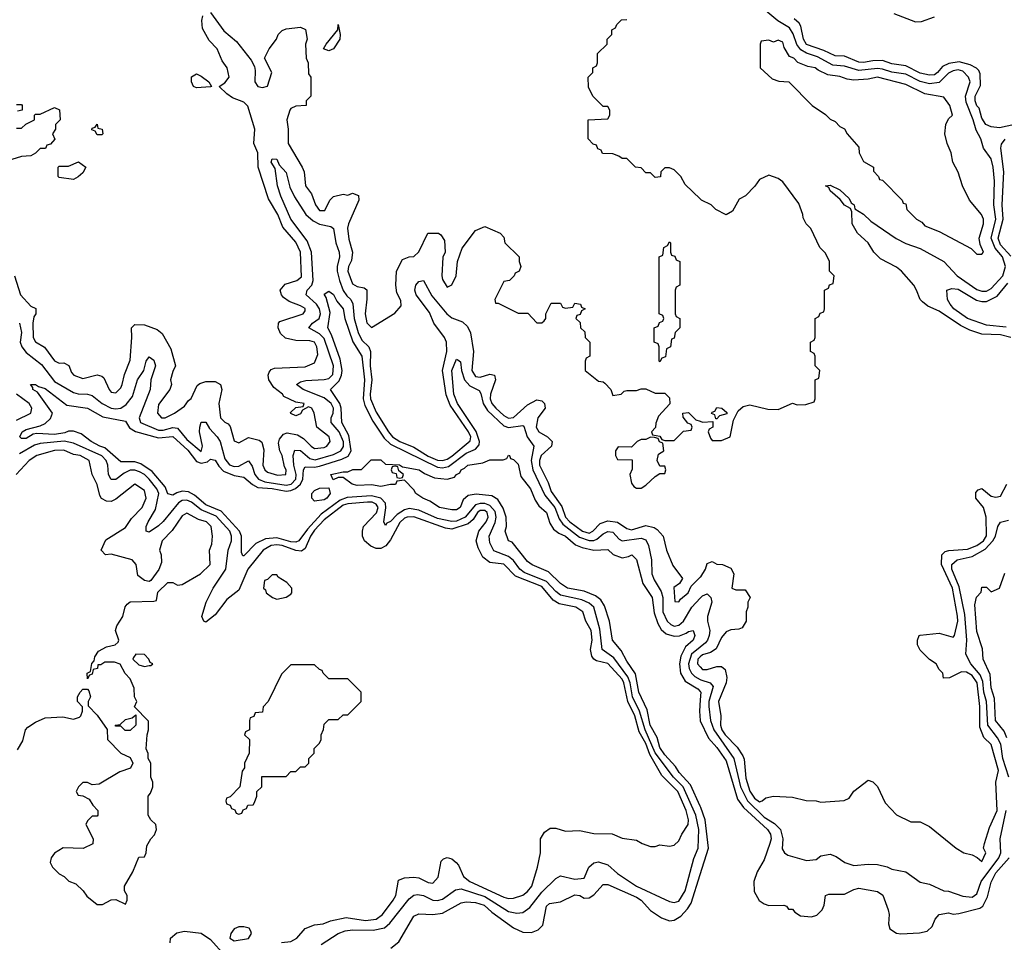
# Model space of a CAD drawing. Header units: inches. Extents: x 2671394 to 2765652, y 830470 to 955458.
# Tile 95 of 256: x 2727123 to 2731286, y 835012 to 838913. Entities that reach past the tile are written whole.
import ezdxf

# ---------------------------------------------------------------- set-up
doc = ezdxf.new("R2010")
doc.units = ezdxf.units.IN
doc.header["$MEASUREMENT"] = 0
doc.layers.add('C7823', color=7, linetype='Continuous')
doc.layers.add('C7833', color=7, linetype='Continuous')

msp = doc.modelspace()

# ---------------------------------------------------------------- linework, layer by layer
at = {"layer": 'C7823', "color": 2}
for points, elevation in [([(2727101, 837830), (2727126, 837750), (2727170, 837702), (2727191.6, 837691.6), (2727191.3, 837670), (2727182.8, 837657.2), (2727179.1, 837630), (2727180.5, 837570), (2727190, 837551), (2727228.2, 837528.2), (2727270, 837471), (2727290, 837461), (2727310, 837462), (2727331.1, 837451.1), (2727342, 837422), (2727352, 837410), (2727390, 837396), (2727450, 837411), (2727470, 837406), (2727478.5, 837398.5), (2727500.7, 837350), (2727510, 837338.8), (2727530, 837334.8), (2727550, 837356), (2727556.2, 837370), (2727566.6, 837413.4), (2727590, 837474), (2727597.2, 837570), (2727595.3, 837610), (2727610, 837624.7), (2727650, 837622.8), (2727703.8, 837603.8), (2727726, 837586), (2727762, 837522), (2727782, 837450), (2727770, 837426), (2727761, 837390), (2727764.7, 837370), (2727758, 837350), (2727710, 837286), (2727706, 837250), (2727722, 837230), (2727738, 837230), (2727778, 837250), (2727820.4, 837279.6), (2727836.4, 837303.6), (2727848.4, 837311.6), (2727873.6, 837366.4), (2727884.7, 837375.3), (2727910, 837382.8), (2727950, 837382.8), (2727972, 837370), (2727978, 837350), (2727965.5, 837290), (2727972, 837230), (2727990, 837212), (2728004.7, 837204.7), (2728012.7, 837192.7), (2728030, 837132), (2728050, 837124.7), (2728090, 837146), (2728134.8, 837134.8), (2728146.4, 837126.4), (2728154.8, 837094.8), (2728150.8, 837030), (2728159.1, 837010), (2728170, 837000.5), (2728212.7, 836987.3), (2728248.7, 836990), (2728249.2, 837010), (2728242.4, 837022.4), (2728233, 837070), (2728222.7, 837090), (2728217.2, 837122.8), (2728220.9, 837139.1), (2728239, 837161), (2728253.6, 837166.4), (2728297.5, 837157.5), (2728322.8, 837142.8), (2728354.8, 837110), (2728370, 837100.5), (2728410, 837104.9), (2728421.2, 837110), (2728436, 837130), (2728432, 837150), (2728379, 837190), (2728368, 837250), (2728358, 837270), (2728343.6, 837276.4), (2728318, 837262), (2728310, 837246), (2728290, 837238), (2728270, 837248), (2728268, 837252), (2728290, 837274), (2728322, 837278), (2728326, 837290), (2728290, 837295.3), (2728240.2, 837320.2), (2728234, 837330), (2728197.5, 837357.5), (2728176, 837390), (2728173.2, 837410), (2728177.2, 837422.8), (2728186, 837434), (2728200.1, 837439.9), (2728330, 837444.9), (2728370, 837462), (2728383.1, 837496.9), (2728379.5, 837530), (2728368.7, 837550), (2728350, 837554.7), (2728290, 837556.2), (2728247.2, 837567.2), (2728225.6, 837585.6), (2728215.1, 837610), (2728217.2, 837630), (2728223.3, 837636.7), (2728322, 837670), (2728330, 837682), (2728330, 837691.6), (2728310, 837703.7), (2728261.7, 837721.7), (2728238, 837738), (2728229.2, 837750), (2728223.7, 837770), (2728244.7, 837795.3), (2728294, 837810), (2728314.6, 837825.4), (2728309.5, 837930), (2728290, 837972), (2728235.3, 838035.3), (2728213.7, 838090), (2728175.1, 838155.1), (2728131.5, 838290), (2728129.5, 838350), (2728113.3, 838390), (2728117, 838450), (2728087.7, 838547.7), (2728070, 838564.5), (2728022.9, 838582.9), (2727998.9, 838598.9), (2727966, 838630), (2727990, 838646), (2728009.3, 838670.7), (2727999.5, 838710), (2727979.6, 838739.6), (2727958.4, 838790), (2727924.5, 838824.5), (2727895.5, 838875.5), (2727892.7, 838910), (2727897.2, 838930)], 14), ([(2727930, 838942.8), (2727985.4, 838865.4), (2728040.2, 838820.2), (2728102, 838742), (2728115.5, 838715.5), (2728118.4, 838698.4), (2728117.3, 838650), (2728130, 838631), (2728150, 838626), (2728170, 838632), (2728189, 838690), (2728158, 838750), (2728178, 838790), (2728209, 838830), (2728215.3, 838850), (2728232.9, 838867.1), (2728250, 838874.8), (2728310, 838881), (2728331, 838871), (2728338, 838830), (2728332, 838810), (2728334, 838750), (2728342, 838730), (2728343.6, 838683.6), (2728354, 838670), (2728354, 838590), (2728334, 838570), (2728334, 838550), (2728290, 838548), (2728270, 838538), (2728264.7, 838530), (2728252, 838490), (2728258, 838450), (2728258, 838390), (2728317.1, 838290), (2728325.5, 838270), (2728332, 838210), (2728356.3, 838176.3), (2728373.4, 838130), (2728390, 838106), (2728413.6, 838106.4), (2728434.5, 838150), (2728450, 838165.5), (2728490, 838174.8), (2728510, 838170.6), (2728530, 838179.1), (2728554.8, 838170), (2728557.3, 838150), (2728513, 838050), (2728508.9, 838031.1), (2728514.4, 837985.6), (2728530.7, 837930), (2728525.3, 837894.7), (2728513, 837870), (2728510.6, 837850), (2728530, 837796), (2728550, 837784.9), (2728579.8, 837779.8), (2728591, 837771), (2728591.1, 837731.1), (2728583, 837670), (2728590, 837632), (2728610, 837611.3), (2728708.4, 837671.6), (2728736.4, 837703.6), (2728734.6, 837725.4), (2728718, 837758), (2728712.7, 837790), (2728716, 837850), (2728740.9, 837899.1), (2728768.9, 837911.1), (2728790, 837911.3), (2728810, 837931.3), (2728848, 838010), (2728894, 838010), (2728903.6, 838003.6), (2728919.6, 837979.6), (2728922, 837930), (2728911.6, 837908.4), (2728907.3, 837830), (2728910, 837814), (2728930, 837782), (2728950, 837792), (2728968.7, 837830), (2728974, 837890), (2728993.2, 837946.8), (2729050, 838022), (2729090, 838038), (2729154, 838010), (2729170, 837994), (2729174, 837970), (2729234, 837910), (2729234, 837890), (2729242, 837870), (2729234, 837850), (2729218, 837842), (2729214, 837830), (2729194, 837810), (2729170, 837806), (2729132, 837730), (2729134, 837714), (2729146, 837714), (2729230, 837672), (2729271.6, 837671.6), (2729310, 837632), (2729330, 837632), (2729340.4, 837639.6), (2729348, 837650), (2729348, 837670), (2729370, 837714), (2729410, 837714), (2729418, 837698), (2729430, 837694), (2729462, 837698), (2729470, 837714), (2729494, 837710), (2729498, 837698), (2729514, 837690), (2729498, 837682), (2729492.7, 837667.3), (2729478, 837662), (2729474, 837650), (2729492.7, 837632.7), (2729494, 837610), (2729512.7, 837592.7), (2729514, 837570), (2729534, 837550), (2729534, 837490), (2729518, 837482), (2729514, 837470), (2729514, 837430), (2729570, 837384.7), (2729590, 837382), (2729596.9, 837376.9), (2729622, 837350), (2729630, 837324.7), (2729666, 837330), (2729678, 837342), (2729690, 837344.7), (2729730, 837344.7), (2729750, 837352), (2729770, 837352), (2729810, 837334), (2729850, 837334), (2729870, 837314), (2729871.6, 837288.4), (2729823.6, 837236.4), (2729812.7, 837207.3), (2729811.6, 837188.4), (2729794, 837170), (2729798, 837158), (2729830, 837152), (2729838, 837138), (2729850, 837134), (2729890, 837134), (2729930, 837174), (2729962, 837178), (2729966, 837190), (2729962, 837202), (2729947.3, 837207.3), (2729927.3, 837232.7), (2729926, 837250), (2729950, 837252), (2729982, 837222), (2730000, 837215.6)], 14), ([(2730000, 838155.7), (2729936.4, 838216.4), (2729918, 838250), (2729890, 838278), (2729870, 838286), (2729850, 838286), (2729834, 838270), (2729832, 838248), (2729810, 838246), (2729790, 838266), (2729770, 838266), (2729750, 838286), (2729726, 838290), (2729690, 838326), (2729670, 838326), (2729656.4, 838336.4), (2729630, 838346), (2729587.3, 838347.3), (2729582, 838362), (2729567.3, 838367.3), (2729562, 838382), (2729547.3, 838387.3), (2729526, 838410), (2729526, 838490), (2729610, 838494), (2729618, 838510), (2729618, 838530), (2729610, 838546), (2729590, 838546), (2729546, 838590), (2729528.4, 838628.4), (2729526, 838670), (2729546, 838690), (2729546, 838710), (2729562, 838718), (2729566, 838730), (2729566, 838770), (2729606, 838810), (2729606, 838830), (2729626, 838850), (2729626, 838870), (2729642, 838878), (2729647.3, 838892.7), (2729667.3, 838912.7), (2729690, 838914)], 14), ([(2727110, 838454), (2727130, 838454), (2727148.4, 838471.6), (2727186, 838490), (2727186, 838510), (2727190, 838514), (2727210, 838514), (2727270, 838542), (2727291.6, 838531.6), (2727294, 838490), (2727274, 838470), (2727274, 838450), (2727262, 838430), (2727272, 838408), (2727252.7, 838387.3), (2727238, 838382), (2727231.6, 838368.4), (2727210, 838368), (2727190, 838348), (2727170, 838338), (2727130, 838334), (2727090, 838322)], 14), ([(2727110, 838554), (2727130, 838554), (2727134, 838550), (2727134, 838530), (2727114, 838526)], 14), ([(2727121.8, 837630), (2727130.2, 837590), (2727125.5, 837550), (2727131.5, 837530), (2727150, 837506), (2727215.7, 837455.7), (2727270, 837382.8), (2727350, 837336.9), (2727370, 837331.3), (2727410, 837330.3), (2727430, 837323.7), (2727472.2, 837290), (2727510, 837270.2), (2727530, 837267.2), (2727550, 837270.3), (2727573.5, 837286.5), (2727600, 837320), (2727621.7, 837390), (2727648.3, 837430), (2727658.4, 837470), (2727670, 837487.3), (2727690, 837473.4), (2727696.5, 837450), (2727678, 837390), (2727674, 837350), (2727627.9, 837230), (2727634.4, 837210), (2727710, 837177.4), (2727730, 837178.2), (2727770, 837189.3), (2727790, 837185.5), (2727830, 837138.5), (2727890, 837087), (2727896, 837110), (2727883.5, 837170), (2727884, 837190), (2727890, 837210.8), (2727910, 837210.8), (2727924.9, 837185), (2727957.7, 837150), (2727970.1, 837130.1), (2727990, 837057.1), (2728010, 837031.5), (2728030, 837024.5), (2728050, 837026), (2728090, 837048.2), (2728105.8, 837025.8), (2728116.9, 836990), (2728132.2, 836970), (2728159.6, 836959.6), (2728250, 836945.3), (2728270.4, 836949.6), (2728289.8, 836970), (2728291.9, 836990), (2728282.2, 837030), (2728279.3, 837070), (2728286.9, 837093.1), (2728310, 837091.4), (2728350, 837057.5), (2728372.3, 837052.3), (2728450, 837074.5), (2728480.5, 837090), (2728491.3, 837108.7), (2728491.4, 837128.6), (2728474.2, 837170), (2728439.8, 837210), (2728439.2, 837230), (2728447.7, 837250), (2728449.8, 837270), (2728439.8, 837290), (2728410, 837314.4), (2728320.9, 837350), (2728292.7, 837370), (2728310, 837381.6), (2728332.4, 837387.6), (2728410, 837391.3), (2728430, 837396.5), (2728446.7, 837413.3), (2728449.8, 837450), (2728410, 837565.4), (2728390, 837584.8), (2728346, 837610), (2728360.9, 837630), (2728389.7, 837650), (2728394.8, 837670), (2728390.7, 837690), (2728377.2, 837710), (2728333.6, 837750), (2728338.4, 837770), (2728358.5, 837790), (2728364.1, 837810), (2728357.2, 837930), (2728338.4, 837978.4), (2728269.1, 838069.1), (2728227.1, 838167.1), (2728213.3, 838210), (2728203.3, 838283.3), (2728186.6, 838310), (2728190, 838324.7), (2728210, 838322.8), (2728219.8, 838299.8), (2728250, 838266.8), (2728264.4, 838204.4), (2728284.3, 838164.3), (2728333.1, 838090), (2728363.1, 838063.1), (2728390, 838048.8), (2728438, 838038), (2728450.2, 838030.2), (2728459.6, 837970), (2728473.8, 837930), (2728475.5, 837910), (2728465.6, 837870), (2728465.6, 837850), (2728474.7, 837810), (2728490, 837768.5), (2728505.7, 837745.7), (2728523.1, 837730), (2728531.9, 837711.9), (2728537.4, 837650), (2728553.7, 837590), (2728570, 837558), (2728599.6, 837530), (2728606, 837510), (2728605.4, 837450), (2728611.1, 837390), (2728604.2, 837330), (2728606.3, 837310), (2728630, 837254), (2728682, 837170), (2728699, 837150), (2728730, 837129.3), (2728790, 837105.2), (2728850, 837067.3), (2728890, 837051.1), (2728910, 837049.4), (2728930, 837055), (2728950, 837067.6), (2729027.4, 837132.6), (2729029.8, 837150), (2729020.3, 837170), (2728942.8, 837282.8), (2728926.6, 837326.6), (2728910.7, 837430), (2728928.7, 837510), (2728927.6, 837550), (2728918.5, 837570), (2728873.5, 837630), (2728855, 837675), (2728799.7, 837750), (2728793.6, 837770), (2728798, 837790), (2728810, 837806.8), (2728830, 837810.8), (2728864.9, 837745), (2728929.3, 837669.3), (2728950, 837652.2), (2728995.2, 837635.2), (2729015.6, 837615.6), (2729028.7, 837588.7), (2729042, 837510), (2729035.2, 837430), (2729050, 837404.6), (2729070, 837401.5), (2729110, 837414.4), (2729130.6, 837410), (2729134.4, 837390), (2729113.4, 837330), (2729112.3, 837310), (2729119.7, 837290), (2729135.6, 837270), (2729170, 837239), (2729190, 837228.1), (2729210, 837231.7), (2729270, 837284.2), (2729310, 837305.7), (2729330, 837301.3), (2729342.4, 837290), (2729344.2, 837270), (2729314, 837230), (2729305.8, 837190), (2729318, 837170), (2729354, 837150), (2729374.8, 837130), (2729370.8, 837110), (2729327.9, 837070), (2729320.2, 837050), (2729320.7, 837030), (2729356.9, 836956.9), (2729370, 836918.4), (2729415.1, 836855.1), (2729430.3, 836810), (2729449.1, 836790), (2729501.7, 836750), (2729530, 836742.6), (2729545.6, 836750), (2729577, 836783), (2729610, 836793.7), (2729650, 836788.9), (2729690, 836761.3), (2729710, 836756.5), (2729770, 836774.4), (2729805.5, 836765.5), (2729817.6, 836757.6), (2729842.8, 836730), (2729858, 836670), (2729884.9, 836604.9), (2729924.7, 836550), (2729912, 836530), (2729888.2, 836511.8), (2729892.7, 836452.7), (2729910, 836451.3), (2729917, 836463), (2729949.2, 836490), (2729962, 836518), (2730000, 836556)], 10), ([(2728397.5, 835002.5), (2728469.4, 835050), (2728499.6, 835060.4), (2728530, 835065), (2728616.8, 835063.2), (2728665.8, 835074.2), (2728687.3, 835092.7), (2728770, 835195.5), (2728790, 835212.4), (2728804.9, 835215.1), (2728830, 835210.3), (2728870, 835190.3), (2728890, 835189), (2728910, 835195.3), (2728965.3, 835234.7), (2728990, 835238), (2729090, 835205.5), (2729190, 835142.4), (2729224.2, 835135.8), (2729250, 835138), (2729280.1, 835159.9), (2729330, 835224.9), (2729390, 835282), (2729410, 835294), (2729470, 835278.9), (2729510, 835283), (2729529.8, 835330.2), (2729550, 835348.7), (2729570, 835352.9), (2729610, 835339.5), (2729650, 835303.1), (2729730, 835249.2), (2729870, 835185.5), (2729890, 835180.5), (2729910, 835186), (2729936, 835230), (2729972.9, 835367.1), (2729991.9, 835410), (2729994.1, 835490), (2729981.3, 835550), (2729927.4, 835670), (2729887.1, 835710), (2729810, 835813.7), (2729766.7, 835910), (2729742.8, 835990), (2729713.9, 836050), (2729703.8, 836110), (2729694.6, 836134.6), (2729634.8, 836214.8), (2729586.2, 836250), (2729576.3, 836336.3), (2729549.8, 836430), (2729530, 836446.8), (2729500.2, 836460.2), (2729410, 836480.3), (2729390, 836495.3), (2729350, 836538.2), (2729255.8, 836575.8), (2729237.6, 836590), (2729210, 836626.2), (2729190, 836643.1), (2729127.2, 836667.2), (2729110, 836701.2), (2729107.6, 836730), (2729132.9, 836787.1), (2729138, 836810), (2729133.4, 836833.4), (2729110, 836859.5), (2729090, 836867.3), (2729070, 836867.9), (2729050, 836862), (2729006.9, 836810), (2728970, 836792.2), (2728950, 836791.4), (2728890, 836804.5), (2728810, 836839.3), (2728770, 836846), (2728750, 836841.5), (2728719, 836821.1), (2728690, 836791.8), (2728675.6, 836784.4), (2728670, 836774), (2728662.9, 836790), (2728670.9, 836849.1), (2728669.1, 836869.1), (2728650, 836889.8), (2728610, 836899.6), (2728507.4, 836892.6), (2728478, 836882), (2728398, 836822), (2728340.3, 836759.7), (2728303.8, 836710), (2728290, 836704.6), (2728270, 836706.2), (2728210, 836722.2), (2728162.2, 836717.8), (2728121.2, 836698.8), (2728070, 836646), (2728066.3, 836646.3), (2728060.9, 836660.9), (2728061, 836730), (2728052.4, 836750), (2727974.6, 836834.6), (2727910, 836862.3), (2727862.5, 836902.5), (2727836.2, 836916.2), (2727810, 836919.3), (2727787.1, 836912.9), (2727770, 836902.4), (2727750, 836909), (2727737.5, 836937.5), (2727683.2, 837003.2), (2727635.3, 837035.3), (2727610, 837043.8), (2727550, 837044.2), (2727483.5, 837103.5), (2727461.2, 837110), (2727424.5, 837130), (2727382.7, 837162.7), (2727350, 837174), (2727330, 837174), (2727313.3, 837166.7), (2727270, 837159.1), (2727196.1, 837163.9), (2727179.8, 837160.2), (2727150, 837142.9), (2727130, 837142), (2727124, 837150), (2727134, 837170), (2727150, 837180.7), (2727210, 837196.3), (2727230, 837206), (2727253.2, 837226.8), (2727262, 837250), (2727198, 837338), (2727178, 837350), (2727178, 837358), (2727169.3, 837370.7), (2727190, 837371.3), (2727202, 837362), (2727230, 837353.4), (2727322.8, 837282.8), (2727410, 837270.4), (2727474.4, 837234.4), (2727570, 837215.5), (2727587.9, 837187.9), (2727612, 837172), (2727710, 837144.7), (2727770, 837150.2), (2727833.7, 837093.7), (2727870, 837044.9), (2727890, 837037.6), (2727916.5, 837043.5), (2727930, 837054.4), (2727950, 837050.7), (2727965.3, 837025.3), (2727984.9, 837004.9), (2728030, 836985.5), (2728070, 836978.7), (2728107.3, 836947.3), (2728130, 836935.2), (2728190, 836930.7), (2728250, 836920.1), (2728270, 836922.3), (2728289.4, 836930.6), (2728309.8, 836950), (2728319.4, 836970), (2728322.3, 837010), (2728330, 837022.4), (2728370, 837021), (2728390, 837025), (2728484.3, 837055.7), (2728511.8, 837068.2), (2728525, 837090), (2728515, 837155), (2728485.3, 837210), (2728482, 837270), (2728475.8, 837290), (2728437, 837350), (2728474.3, 837385.7), (2728484.1, 837410), (2728486.2, 837430), (2728478.1, 837478.2), (2728440.6, 837580.6), (2728425.1, 837610), (2728435.3, 837675.3), (2728418.9, 837738.9), (2728410, 837752), (2728430, 837764.7), (2728450, 837750.7), (2728463.1, 837723.1), (2728490, 837690.7), (2728497.4, 837650), (2728531.7, 837551.7), (2728568.9, 837490), (2728580.2, 837390), (2728575, 837310), (2728582.6, 837282.6), (2728615.7, 837215.7), (2728664.1, 837144.1), (2728690, 837118.8), (2728890, 837021.3), (2728910, 837019), (2728935.7, 837024.3), (2729010, 837079.7), (2729050, 837097.3), (2729065, 837115), (2729067.1, 837130), (2729052.4, 837172.4), (2728974, 837290), (2728958.8, 837330), (2728949.8, 837430), (2728970, 837478), (2728975.3, 837475.3), (2728986.4, 837466.4), (2728991.5, 837430), (2729004.2, 837390), (2729025.6, 837365.6), (2729064.9, 837344.9), (2729072.2, 837332.2), (2729081.8, 837290), (2729100.4, 837260.4), (2729170, 837196.2), (2729190, 837189.2), (2729250, 837198), (2729254, 837194), (2729268.9, 837150), (2729296.5, 837110), (2729285, 837050), (2729292.7, 837010), (2729343.2, 836903.2), (2729386, 836850), (2729403.3, 836803.3), (2729419.7, 836779.7), (2729490, 836725.5), (2729530, 836711.5), (2729550, 836711.1), (2729563.4, 836716.6), (2729590, 836739), (2729610, 836749), (2729630, 836745.7), (2729657.3, 836717.3), (2729670, 836710.3), (2729750, 836720.8), (2729770, 836714), (2729780.9, 836690), (2729793.8, 836630), (2729796.2, 836570), (2729804.8, 836544.8), (2729835.3, 836495.3), (2729842.2, 836470), (2729842, 836410), (2729859.7, 836370), (2729875.8, 836355.8), (2729890, 836349.3), (2729910, 836353.4), (2729929.8, 836370), (2729964.4, 836430), (2730000, 836467.2)], 6), ([(2727110, 837219.6), (2727169.5, 837250), (2727173.7, 837270), (2727163.5, 837290), (2727109.9, 837329.9)], 10), ([(2728230, 835011), (2728270, 835015.5), (2728295.1, 835030), (2728330, 835071), (2728370, 835086), (2728406, 835090), (2728436.5, 835103.5), (2728503.2, 835116.8), (2728585.1, 835105.1), (2728630, 835110.4), (2728656.9, 835130), (2728702.4, 835190), (2728712.6, 835210), (2728724.9, 835275.1), (2728750, 835285.5), (2728790, 835288.4), (2728810, 835284.4), (2728850, 835264.9), (2728870, 835263), (2728892.3, 835287.7), (2728904.9, 835355.1), (2728914.7, 835365.3), (2728929.7, 835370.3), (2728950, 835365.3), (2728968.4, 835350), (2728978, 835338), (2728999.3, 835290), (2729025.5, 835270), (2729170, 835203.1), (2729190, 835198), (2729210, 835199.1), (2729250, 835211.3), (2729270, 835226.8), (2729288.7, 835250), (2729312.7, 835330), (2729325.2, 835390), (2729325.2, 835450), (2729341.6, 835478.4), (2729365.4, 835494.6), (2729390, 835494.8), (2729430, 835482.8), (2729490, 835484.7), (2729550, 835472), (2729628.4, 835471.6), (2729670, 835452), (2729730, 835444.7), (2729754, 835430), (2729790, 835418), (2729810, 835418), (2729830, 835424.7), (2729870, 835418.8), (2729890, 835422.8), (2729910, 835441), (2729922.7, 835470), (2729949.4, 835510), (2729950.8, 835530), (2729940.4, 835570), (2729905.4, 835650), (2729837.6, 835717.6), (2729786.4, 835806.3), (2729770, 835852.8), (2729742.3, 835902.3), (2729724, 835970), (2729693.6, 836030), (2729676.8, 836110), (2729670, 836124.7), (2729610, 836190.9), (2729562, 836202), (2729549.7, 836209.7), (2729542.3, 836222.2), (2729536.9, 836250), (2729543.1, 836290), (2729539.1, 836330), (2729516.2, 836370), (2729503.7, 836410), (2729474, 836430), (2729404, 836444), (2729379, 836459), (2729330, 836516.8), (2729219.7, 836559.7), (2729170, 836610.9), (2729110, 836617.7), (2729080.5, 836640.5), (2729060.8, 836680.8), (2729053.3, 836710), (2729064.2, 836750), (2729094.8, 836790), (2729104, 836810), (2729099.8, 836830), (2729090, 836837.4), (2729070, 836837.4), (2729058.9, 836830), (2729039.8, 836800.2), (2729018.5, 836781.5), (2728950, 836758.7), (2728923.1, 836763.1), (2728790, 836810.7), (2728760.7, 836810), (2728750, 836806), (2728730, 836786.6), (2728690, 836714), (2728671.2, 836688.8), (2728650, 836678), (2728630, 836678), (2728607, 836687), (2728580.9, 836710), (2728572, 836730), (2728571.8, 836750), (2728576.2, 836770), (2728631.8, 836828.2), (2728638, 836850), (2728630, 836864.7), (2728613.1, 836873.1), (2728593.7, 836873.7), (2728510, 836866.8), (2728490, 836860.6), (2728410, 836798.5), (2728370, 836755.5), (2728351.9, 836730), (2728330, 836677.6), (2728314.2, 836665.8), (2728290, 836668.5), (2728232, 836690), (2728210, 836693.3), (2728185.5, 836690), (2728152, 836670), (2728087.9, 836590), (2728050, 836500.9), (2727998.5, 836461.4), (2727950, 836397), (2727910, 836366), (2727902, 836370), (2727893.2, 836390), (2727912, 836450), (2727940.5, 836510), (2727995.1, 836590), (2728004.2, 836670), (2728018.2, 836710), (2728018.8, 836730), (2728010.8, 836750), (2727954.1, 836814.1), (2727890, 836841.5), (2727850, 836872.7), (2727830, 836881.2), (2727810, 836880.3), (2727793.7, 836870), (2727730, 836791.5), (2727710, 836773.3), (2727670, 836746), (2727658, 836750), (2727658.4, 836770), (2727666.6, 836790), (2727697.1, 836842.9), (2727710.6, 836910), (2727702.5, 836930), (2727670, 836970.8), (2727650, 836989.8), (2727630, 837001.1), (2727610, 837008.9), (2727590, 837007.8), (2727564.4, 836995.6), (2727530, 836969.7), (2727510, 836969.6), (2727498, 836990), (2727496, 837030), (2727488.6, 837050), (2727470, 837068.6), (2727350, 837122.2), (2727310.6, 837130.6), (2727210, 837120.7), (2727185.9, 837114.1), (2727121.9, 837078.1)], 10), ([(2727114, 835826), (2727136.4, 835863.6), (2727148, 835910), (2727158, 835922), (2727190, 835942.8), (2727230, 835961), (2727305.4, 835965.4), (2727350, 835956), (2727375.5, 835964.5), (2727382, 835970), (2727388.7, 835990), (2727388.4, 836008.4), (2727368, 836030), (2727368, 836050), (2727378, 836070), (2727390, 836082), (2727410, 836082), (2727416, 836076), (2727422, 836050), (2727412, 836030), (2727412.7, 836012.7), (2727450, 835972), (2727492.7, 835912.7), (2727494, 835870), (2727550, 835812), (2727590, 835794), (2727602, 835770), (2727592, 835748), (2727546.8, 835733.2), (2727459.6, 835680.4), (2727430, 835678), (2727410, 835688), (2727390, 835688), (2727372, 835670), (2727362, 835650), (2727370, 835634), (2727390, 835632), (2727416.9, 835616.9), (2727431.6, 835591.6), (2727454, 835570), (2727454, 835550), (2727450, 835546), (2727430, 835546), (2727410, 835526), (2727402, 835510), (2727434, 835450), (2727431.6, 835428.4), (2727391, 835409), (2727307.5, 835412.5), (2727270, 835388.7), (2727256, 835370), (2727251.3, 835350), (2727262, 835330), (2727290, 835302), (2727310.9, 835290.9), (2727331.1, 835271.1), (2727359.8, 835259.8), (2727390.7, 835230.7), (2727407.1, 835207.1), (2727450, 835172), (2727472.7, 835172.7), (2727510, 835191.3), (2727530, 835194), (2727570, 835174), (2727578, 835190), (2727578, 835210), (2727566, 835230), (2727566, 835250), (2727602, 835310), (2727627.3, 835372.7), (2727650, 835374), (2727658, 835390), (2727660.4, 835419.6), (2727678, 835450), (2727693.6, 835466.4), (2727702, 835490), (2727698, 835510), (2727678, 835530), (2727666, 835550), (2727666, 835630), (2727676.4, 835643.6), (2727686, 835670), (2727686, 835690), (2727678, 835710), (2727678, 835770), (2727666, 835790), (2727666, 835810), (2727658, 835830), (2727662, 835890), (2727668, 835910), (2727667.3, 835947.3), (2727608.4, 836008.4), (2727618, 836030), (2727608, 836050), (2727607.3, 836087.3), (2727590, 836126), (2727568.4, 836148.4), (2727548.4, 836188.4), (2727523.6, 836196.4), (2727483.6, 836196.4), (2727466, 836186), (2727454, 836186), (2727452, 836170), (2727434, 836166), (2727430, 836146), (2727418, 836142), (2727410, 836126), (2727408, 836150), (2727422, 836158), (2727428.4, 836191.6), (2727438, 836202), (2727440.4, 836219.6), (2727456.4, 836243.6), (2727490, 836262), (2727526, 836270), (2727539, 836281), (2727542, 836290), (2727528, 836330), (2727534, 836350), (2727559.3, 836390), (2727569.2, 836430.8), (2727578, 836442), (2727590, 836451.3), (2727690, 836454), (2727702, 836458), (2727707.3, 836492.7), (2727750, 836534), (2727770, 836534), (2727790, 836522), (2727810, 836524.7), (2727888, 836570), (2727928, 836610), (2727926, 836670), (2727935.3, 836695.3), (2727938, 836730), (2727931.8, 836770), (2727913.2, 836790), (2727879.6, 836799.6), (2727830, 836826.6), (2727810, 836815.1), (2727767.2, 836752.8), (2727726, 836710), (2727714, 836670), (2727720.7, 836650), (2727722, 836618), (2727711, 836589), (2727678, 836542), (2727670, 836538), (2727650, 836542), (2727623.1, 836563.1), (2727615.1, 836610), (2727599, 836630), (2727510, 836653.2), (2727486, 836650), (2727468, 836670), (2727486.6, 836713.4), (2727570, 836766), (2727595.5, 836804.5), (2727641.2, 836850), (2727658, 836890), (2727650, 836922), (2727610, 836948.7), (2727530, 836885.2), (2727510, 836876), (2727490, 836877.2), (2727469.4, 836889.4), (2727461.2, 836901.2), (2727450, 836948), (2727429, 836990), (2727417.2, 837050), (2727379, 837070), (2727350, 837075.4), (2727310, 837093.7), (2727270, 837092.1), (2727196, 837070), (2727163, 837050), (2727108, 836990)], 14), ([(2730000, 835587.4), (2729958.3, 835678.3), (2729911.6, 835730), (2729896.1, 835756.1), (2729850, 835805.1), (2729830, 835836), (2729818.4, 835878.4), (2729789, 835930), (2729775.6, 835995.6), (2729740.4, 836070), (2729726.9, 836146.9), (2729690, 836200.9), (2729665.9, 836245.9), (2729629.7, 836289.7), (2729616, 836370), (2729595.1, 836435.1), (2729580.5, 836460.5), (2729557.5, 836477.5), (2729510, 836497.6), (2729439, 836510), (2729410, 836529.6), (2729359.1, 836579.1), (2729290, 836607.6), (2729270, 836622.7), (2729204.7, 836704.7), (2729189.2, 836710), (2729175.3, 836750), (2729181.2, 836770), (2729179.5, 836810), (2729167.6, 836847.6), (2729144.7, 836884.7), (2729119.6, 836899.6), (2729052.4, 836907.6), (2729018.8, 836901.2), (2728997.3, 836882.7), (2728984.7, 836850), (2728970, 836841.2), (2728950, 836841.2), (2728898, 836850), (2728857.5, 836877.5), (2728828, 836890), (2728798, 836910), (2728790, 836926), (2728750, 836966), (2728718, 836962), (2728712, 836948), (2728690, 836948), (2728650, 836939), (2728610, 836946), (2728550, 836944), (2728528, 836950), (2728490, 836978), (2728470, 836978), (2728448, 836968), (2728438, 836990), (2728490, 837002), (2728510, 837002), (2728531, 837011), (2728568, 837012), (2728608.4, 837051.6), (2728650, 837052), (2728670, 837034), (2728728.7, 837031.3), (2728742, 837022), (2728811.3, 837010), (2728834.6, 836994.6), (2728876.7, 836976.7), (2728930, 836970.4), (2728961.2, 836978.8), (2728969.2, 836990), (2728983.2, 836996.8), (2728990, 837010.6), (2729003.7, 837016.3), (2729018, 837030), (2729080.4, 837039.6), (2729110, 837052), (2729167.3, 837052.7), (2729182, 837058), (2729190, 837072), (2729194, 837070), (2729198, 837058), (2729210, 837054), (2729230, 837034), (2729242, 836982), (2729282.8, 836930), (2729302, 836882), (2729317.5, 836857.5), (2729350.4, 836830), (2729364.9, 836784.9), (2729379.1, 836759.1), (2729401.7, 836741.7), (2729430.4, 836730), (2729473.4, 836693.4), (2729500.9, 836680.9), (2729550, 836670.3), (2729610, 836673.4), (2729632.1, 836652.1), (2729670, 836637.3), (2729697.2, 836642.8), (2729710.7, 836650.7), (2729730, 836631.3), (2729758, 836530), (2729797.1, 836470), (2729805.1, 836405.1), (2729820.5, 836360.5), (2729834.9, 836334.9), (2729856.7, 836316.7), (2729890, 836306), (2729911.9, 836308.1), (2729941.2, 836318.8), (2729950, 836326.8), (2729970.6, 836330), (2729977.3, 836310), (2729970.5, 836290), (2729938.3, 836261.7), (2729918, 836222), (2729912.4, 836190), (2729917.4, 836150), (2729937.1, 836117.1), (2729990, 836083.8), (2730000, 836072.7)], 2), ([(2730000, 836260.3), (2729963.5, 836230), (2729950.2, 836190.2), (2729953, 836170), (2729962.8, 836150), (2729976.6, 836136.6), (2730000, 836123.5)], 6), ([(2730000, 836218.7), (2729990.4, 836210), (2729989.1, 836190), (2730000, 836177.3)], 10), ([(2730000, 836037.7), (2729996.5, 835990), (2729999.5, 835950), (2730000, 835948.9)], 2), ([(2728691.8, 834988.2), (2728725.6, 835014.4), (2728790, 835122.8), (2728810, 835132.7), (2728870, 835130.4), (2728910, 835134.9), (2728990, 835179.3), (2729010, 835183), (2729050, 835180.4), (2729087.3, 835170), (2729119.2, 835139.2), (2729210, 835074), (2729250, 835055.3), (2729286.3, 835053.7), (2729314.9, 835065.1), (2729334.5, 835085.5), (2729350, 835164.7), (2729363.3, 835176.7), (2729410, 835183), (2729470, 835212.7), (2729491.3, 835210), (2729510, 835198.8), (2729530, 835200.7), (2729550, 835213.4), (2729590, 835257.3), (2729610, 835257.1), (2729730, 835203.1), (2729750.4, 835190), (2729790, 835147.3), (2729836.5, 835116.5), (2729870, 835103), (2729890, 835106), (2729917.6, 835122.4), (2729946.3, 835153.7), (2729961.8, 835178.2), (2730000, 835298.5)], 2), ([(2727759.3, 835010), (2727761.2, 835030), (2727787.6, 835052.4), (2727819.1, 835059.1), (2727890, 835050.8), (2727930, 835024.4), (2727990, 834956.5)], 10)]:
    msp.add_lwpolyline(points, dxfattribs=dict(at, elevation=elevation))
for points, elevation in [([(2728430, 838782), (2728408, 838790), (2728418, 838810), (2728468, 838870), (2728470, 838892), (2728478, 838850), (2728476, 838830), (2728450, 838789.2)], 14), ([(2727870, 838625.2), (2727858, 838630), (2727849.2, 838650), (2727850, 838672), (2727870, 838684.7), (2727890, 838674.8), (2727922, 838650), (2727934, 838630), (2727930, 838629)], 14), ([(2727450, 838426), (2727442, 838442), (2727428, 838448), (2727430, 838454), (2727442, 838458), (2727450, 838472), (2727454, 838454), (2727471.3, 838450), (2727474, 838430), (2727470, 838426)], 14), ([(2727350, 838238), (2727290, 838246), (2727286, 838250), (2727286, 838290), (2727290, 838294), (2727330, 838294), (2727371.6, 838311.6), (2727402, 838290), (2727390, 838266), (2727370, 838248)], 14), ([(2729830, 837466), (2729826, 837470), (2729826, 837530), (2729822, 837542), (2729806, 837550), (2729806, 837610), (2729822, 837618), (2729827.3, 837632.7), (2729842, 837638), (2729846, 837650), (2729842, 837662), (2729826, 837670), (2729826, 837910), (2729842, 837918), (2729846, 837950), (2729862, 837958), (2729870, 837974), (2729874, 837970), (2729874, 837930), (2729878, 837918), (2729892.7, 837912.7), (2729898, 837898), (2729914, 837890), (2729914, 837790), (2729898, 837782), (2729894, 837770), (2729894, 837670), (2729898, 837658), (2729914, 837650), (2729914, 837610), (2729894, 837590), (2729890, 837566), (2729878, 837562), (2729874, 837530), (2729858, 837522), (2729852.7, 837487.3), (2729838, 837482)], 14), ([(2729790, 837148), (2729770, 837138), (2729750, 837138), (2729734, 837130), (2729710, 837106), (2729652.7, 837107.3), (2729642, 837090), (2729642, 837070), (2729650, 837054), (2729712.7, 837052.7), (2729712.7, 837012.7), (2729702, 836990), (2729710, 836954), (2729719.6, 836939.6), (2729730, 836932), (2729750, 836932), (2729770, 836944.7), (2729810, 836982), (2729830, 836994), (2729850, 836994), (2729855.3, 837010), (2729850, 837026), (2729830, 837026), (2729818, 837050), (2729824, 837076), (2729846, 837090), (2729842, 837122), (2729828, 837128), (2729822, 837142), (2729807.3, 837147.3)], 14), ([(2728710, 837026), (2728698, 837022), (2728694, 837010), (2728698, 836998), (2728714, 836994), (2728718, 836978), (2728730, 836974), (2728742, 836978), (2728746, 836990), (2728726, 837006), (2728722, 837022)], 2), ([(2728370, 836878), (2728358, 836890), (2728358, 836910), (2728370, 836922), (2728390, 836932), (2728430, 836934), (2728436, 836910), (2728421, 836890), (2728410, 836883.7)], 2), ([(2728210, 836566), (2728190, 836566), (2728170, 836546), (2728158, 836542), (2728154, 836510), (2728162, 836502), (2728164.7, 836490), (2728192, 836470), (2728210, 836462.8), (2728230, 836466.8), (2728250, 836471), (2728270, 836484.7), (2728274, 836490), (2728274, 836510), (2728252.9, 836532.9), (2728216.4, 836556.4)], 14), ([(2727614, 836230), (2727603.6, 836216.4), (2727602, 836210), (2727626, 836186), (2727650, 836178), (2727670, 836182), (2727678, 836182), (2727686, 836190), (2727675.3, 836195.3), (2727668.7, 836210), (2727650, 836228.7)], 14), ([(2728370, 836186), (2728270, 836186), (2728230, 836146), (2728174, 836030), (2728152.7, 836007.3), (2728150, 835986), (2728118, 835982), (2728112.7, 835967.3), (2728098, 835962), (2728094, 835950), (2728094, 835910), (2728078, 835902), (2728074, 835890), (2728094, 835870), (2728092.7, 835812.7), (2728074, 835770), (2728074, 835750), (2728063.6, 835736.4), (2728054, 835670), (2728012.7, 835627.3), (2727998, 835622), (2727994, 835610), (2727998, 835598), (2728012.7, 835592.7), (2728018, 835578), (2728032.7, 835572.7), (2728038, 835558), (2728050, 835554), (2728062, 835558), (2728067.3, 835572.7), (2728082, 835578), (2728087.3, 835592.7), (2728110, 835594), (2728116.4, 835603.6), (2728126, 835630), (2728126, 835650), (2728146, 835670), (2728147.3, 835712.7), (2728250, 835714), (2728270, 835734), (2728290, 835734), (2728310, 835754), (2728330, 835754), (2728346, 835770), (2728346, 835790), (2728367.3, 835812.7), (2728368.4, 835831.6), (2728390, 835854), (2728398, 835870), (2728398, 835890), (2728407.3, 835912.7), (2728410, 835934), (2728430, 835954), (2728470, 835954), (2728490, 835974), (2728510, 835974), (2728566, 836030), (2728566, 836070), (2728510, 836126), (2728430, 836126), (2728406, 836150), (2728402, 836162), (2728390, 836166)], 14), ([(2727590, 835908), (2727568.4, 835908.4), (2727550, 835926), (2727530, 835926), (2727526, 835930), (2727547.3, 835932.7), (2727570, 835954), (2727598, 835962), (2727614, 835974), (2727614, 835930)], 14), ([(2728070, 835077.2), (2728050, 835077.2), (2728030, 835068.7), (2728016, 835050), (2728011.3, 835030), (2728030, 835018.8), (2728090, 835028), (2728102.7, 835050), (2728100.2, 835060.2), (2728092.7, 835072.7)], 14)]:
    msp.add_lwpolyline(points, close=True, dxfattribs=dict(at, elevation=elevation))
at = {"layer": 'C7833', "color": 2}
for points, elevation in [([(2731313.3, 837570), (2731270, 837580.9), (2731190, 837583.5), (2731140.6, 837600.6), (2731100, 837620), (2731010, 837681.1), (2730962.5, 837702.5), (2730939.7, 837719.7), (2730929.3, 837730), (2730915.1, 837770), (2730902.7, 837790), (2730851.5, 837850), (2730830, 837866.3), (2730761.8, 837901.8), (2730734.7, 837930), (2730710, 837969.6), (2730665.6, 838010), (2730642.9, 838050), (2730640.4, 838100.4), (2730635.3, 838115.3), (2730610, 838129.3), (2730592.3, 838152.3), (2730549.2, 838190), (2730544, 838204), (2730529.4, 838210.6), (2730550, 838214), (2730590, 838193.4), (2730630, 838157.3), (2730638.8, 838138.8), (2730650.5, 838130), (2730653.7, 838113.7), (2730690, 838090.5), (2730721.4, 838061.4), (2730828.4, 837988.4), (2730870, 837967.4), (2730930, 837945.7), (2731030, 837890.6), (2731086.4, 837830), (2731170, 837771.7), (2731190, 837764.7), (2731210, 837765.5), (2731230, 837776.5), (2731279.8, 837830), (2731291.4, 837870), (2731278, 837910), (2731247.3, 837947.3), (2731229.8, 837990), (2731249.8, 838070), (2731241.6, 838130), (2731244.2, 838230), (2731239.1, 838290), (2731230, 838325.2), (2731197.2, 838370), (2731186.6, 838410), (2731166.3, 838446.3), (2731154.6, 838490), (2731124.3, 838564.3), (2731122, 838590), (2731140.8, 838650), (2731134.8, 838670), (2731110, 838695.3), (2731090, 838700.7), (2731070, 838697.3), (2731050, 838686.4), (2731010, 838647.1), (2730970, 838642.4), (2730930, 838651.4), (2730870, 838682), (2730810, 838690.6), (2730770, 838703.2), (2730750, 838706.2), (2730670, 838698.7), (2730610, 838716.5), (2730561.1, 838721.1), (2730496.1, 838756.1), (2730450, 838772.1), (2730425.8, 838785.8), (2730408.2, 838808.2), (2730393.5, 838853.5), (2730378.2, 838878.2), (2730328.6, 838908.6), (2730251.7, 838971.7)], 10), ([(2731330, 838469.3), (2731264.7, 838455.3), (2731230, 838460.7), (2731208, 838470), (2731190, 838497.2), (2731179.1, 838539.1), (2731170, 838549.2), (2731162.6, 838570), (2731162, 838590), (2731185.3, 838634.7), (2731183.7, 838683.7), (2731178, 838698), (2731167.9, 838707.9), (2731142, 838722), (2731094.5, 838734.5), (2731051.8, 838728.2), (2731024.7, 838715.3), (2731003.8, 838690), (2730990, 838680.5), (2730970, 838678.3), (2730930, 838686.6), (2730870, 838718.3), (2730810, 838726.2), (2730770, 838740.5), (2730730, 838739.7), (2730690, 838731.5), (2730670, 838733.3), (2730610, 838758.4), (2730570, 838759.6), (2730522.7, 838782.7), (2730450, 838807.6), (2730436.9, 838830), (2730425.7, 838885.7), (2730418.5, 838898.5), (2730396.8, 838916.8)], 6), ([(2730818.8, 838938.8), (2730910, 838904.4), (2730935.2, 838904.8), (2730990, 838925.3)], 6), ([(2731313.6, 837913.6), (2731270, 837961.1), (2731259.4, 837990), (2731281.2, 838070), (2731276.8, 838130), (2731284.2, 838270), (2731271.5, 838370), (2731273.6, 838386.4), (2731290, 838407.3)], 6), ([(2730000, 837215.6), (2730010, 837212), (2730054, 837214), (2730054, 837190), (2730038, 837182), (2730034, 837170), (2730043.6, 837143.6), (2730050, 837134), (2730090, 837134), (2730126, 837150), (2730140.4, 837219.6), (2730160.2, 837259.8), (2730182, 837278), (2730210, 837284.7), (2730286.4, 837266.4), (2730330, 837264.7), (2730390, 837292), (2730410, 837284.7), (2730446.4, 837286.4), (2730482, 837298), (2730486, 837310), (2730486, 837390), (2730502, 837398), (2730506, 837430), (2730486, 837450), (2730486, 837490), (2730482, 837502), (2730466, 837510), (2730466, 837550), (2730482, 837558), (2730486, 837570), (2730486, 837650), (2730502, 837658), (2730507.3, 837672.7), (2730522, 837678), (2730526, 837690), (2730526, 837770), (2730542, 837778), (2730547.3, 837792.7), (2730562, 837798), (2730566, 837830), (2730546, 837850), (2730546, 837890), (2730530, 837926), (2730506, 837950), (2730468, 838030), (2730448, 838050), (2730435.3, 838075.3), (2730434, 838090), (2730416.5, 838136.5), (2730350, 838228), (2730330, 838242), (2730290, 838255.3), (2730250, 838238), (2730231.1, 838208.9), (2730191.1, 838168.9), (2730165.4, 838154.6), (2730136.9, 838103.1), (2730110, 838088), (2730066, 838110), (2730046, 838130), (2730006, 838150), (2730000, 838155.7)], 14), ([(2731293, 837613), (2731210, 837621.4), (2731129.6, 837650), (2731072.3, 837690), (2731057, 837710), (2731046, 837730), (2731042, 837770), (2731064.1, 837775.9), (2731090, 837773.4), (2731167.9, 837727.9), (2731190, 837720.9), (2731210, 837721.5), (2731255.4, 837744.6), (2731301.1, 837798.9)], 6), ([(2730000, 836177.3), (2730010, 836165.7), (2730030, 836165.3), (2730070, 836178), (2730090, 836178.8), (2730106, 836166), (2730111.9, 836131.9), (2730109.1, 836110), (2730077.6, 836030), (2730087.2, 835970), (2730086, 835930), (2730091.8, 835910), (2730105.8, 835890), (2730156.9, 835836.9), (2730180.7, 835800.7), (2730186, 835786), (2730193.2, 835706.8), (2730210, 835650.8), (2730230, 835622.4), (2730250, 835606.7), (2730262, 835610), (2730277.2, 835622.8), (2730310, 835630.8), (2730390, 835626), (2730448.4, 835611.6), (2730490, 835611), (2730510, 835604.7), (2730608.4, 835611.6), (2730630, 835622), (2730649.3, 835650.7), (2730710, 835698), (2730730, 835691.3), (2730750, 835671.3), (2730782, 835602), (2730830, 835552), (2730890, 835522), (2730930, 835522), (2730970, 835502), (2731082, 835410), (2731114, 835390), (2731150, 835382), (2731171.6, 835371.6), (2731190, 835354), (2731208, 835390), (2731198, 835410), (2731202, 835430), (2731222.9, 835497.1), (2731255.3, 835570), (2731249.6, 835690), (2731261.7, 835738.3), (2731230, 835849.3), (2731198.9, 835878.9), (2731181.8, 835921.8), (2731182.8, 836010), (2731170.5, 836110), (2731150, 836140.9), (2731125.5, 836154.5), (2731104.1, 836155.9), (2731054, 836130), (2731029.1, 836129.1), (2731026, 836150), (2731010, 836166), (2730998, 836190), (2730970, 836208), (2730930, 836248), (2730918, 836270), (2730918, 836290), (2730926, 836310), (2730929.3, 836310.7), (2731010, 836319.1), (2731070, 836302.8), (2731075.1, 836310), (2731089.7, 836370), (2731088.2, 836391.8), (2731066.4, 836510), (2731020.4, 836610), (2731020.9, 836650), (2731035.1, 836664.9), (2731051.1, 836668.9), (2731130, 836674.3), (2731170, 836690.3), (2731197.3, 836710), (2731210.9, 836730.9), (2731209.6, 836810), (2731197.2, 836850), (2731165.2, 836890), (2731165.6, 836914.4), (2731174.6, 836925.4), (2731190, 836931.3), (2731230, 836898.8), (2731250, 836894), (2731270, 836899.1), (2731296.8, 836950)], 10), ([(2731304.5, 835710), (2731279.9, 835790), (2731270.4, 835850.4), (2731256.7, 835876.7), (2731216.2, 835930), (2731209.9, 836029.9), (2731199.2, 836070), (2731195, 836115), (2731183.2, 836143.2), (2731143.5, 836190), (2731122.6, 836230), (2731127.1, 836290), (2731118.4, 836398.4), (2731095.1, 836515.1), (2731064, 836590), (2731064.2, 836610), (2731087, 836630), (2731150, 836643.5), (2731204.9, 836675.1), (2731237.4, 836710), (2731248.1, 836730), (2731258, 836770), (2731270, 836788), (2731302.7, 836797.3)], 6), ([(2730000, 836556), (2730002, 836558), (2730022, 836590), (2730030, 836614), (2730050, 836622), (2730070, 836611.3), (2730094, 836610), (2730130, 836594), (2730142, 836570), (2730134, 836510), (2730150, 836502), (2730190, 836502), (2730211, 836470), (2730202, 836450), (2730202, 836430), (2730194, 836410), (2730194, 836370), (2730178, 836342), (2730163.6, 836336.4), (2730130, 836334), (2730110, 836325.2), (2730090, 836301.2), (2730067.2, 836252.8), (2730042.9, 836237.1), (2730010, 836227.8), (2730000, 836218.7)], 10), ([(2731296.8, 835876.8), (2731285.2, 835905.2), (2731248.6, 835950), (2731243.8, 836043.8), (2731230, 836088), (2731225.3, 836145.3), (2731196, 836210), (2731193.2, 836253.2), (2731170, 836326), (2731161.2, 836438.8), (2731168.4, 836471.6), (2731187.3, 836492.7), (2731190, 836514), (2731210, 836514), (2731230, 836494), (2731266, 836510), (2731287.3, 836572.7)], 2), ([(2730000, 836467.2), (2730010, 836477.6), (2730030, 836485.5), (2730045.5, 836470), (2730048.7, 836450), (2730031.5, 836390), (2730030.3, 836370.3), (2730040.2, 836330), (2730038, 836310), (2730031.3, 836290), (2730021.7, 836278.3), (2730000, 836260.3)], 6), ([(2730000, 836123.5), (2730002.3, 836122.3), (2730042, 836110), (2730054.4, 836094.4), (2730037.1, 836030), (2730036.6, 836010), (2730044.1, 835950), (2730057.1, 835910), (2730142.5, 835790), (2730170.8, 835670), (2730199.4, 835610), (2730270, 835542), (2730314.7, 835514.7), (2730339.5, 835490), (2730348.9, 835450), (2730347, 835407), (2730356, 835390), (2730370, 835380.7), (2730450, 835358), (2730490, 835362), (2730510, 835378), (2730550, 835384.7), (2730575.3, 835375.3), (2730612, 835350), (2730650, 835337.3), (2730710, 835342.8), (2730750, 835341), (2730790, 835331), (2730810, 835321), (2730870, 835311), (2730930, 835266.8), (2730970, 835258.8), (2731030, 835230.7), (2731050, 835228.2), (2731110, 835207), (2731150, 835202.6), (2731170, 835217.3), (2731188.2, 835270), (2731263.1, 835370), (2731270.8, 835390), (2731267.8, 835450), (2731294, 835570)], 6), ([(2730000, 836072.7), (2730002.4, 836070), (2730000, 836037.7)], 2), ([(2730000, 835948.9), (2730035.6, 835875.6), (2730070, 835836.4), (2730110, 835779.1), (2730157.8, 835617.8), (2730182.8, 835582.8), (2730284.9, 835490), (2730296.9, 835470), (2730300.3, 835450), (2730294.6, 835430), (2730270, 835361.2), (2730240.3, 835310), (2730227.2, 835270), (2730227.6, 835227.6), (2730249, 835189), (2730270, 835174.9), (2730290, 835168.2), (2730354, 835170), (2730364.7, 835164.7), (2730372.7, 835152.7), (2730390, 835152), (2730399.6, 835139.6), (2730424, 835124), (2730470, 835120.4), (2730492.5, 835127.5), (2730516, 835150), (2730523.7, 835170), (2730529.2, 835210), (2730543.7, 835216.3), (2730610, 835215.5), (2730650, 835236), (2730670, 835240.7), (2730750, 835226.8), (2730772.4, 835212.4), (2730794.4, 835150), (2730799.3, 835130), (2730795.5, 835090), (2730802, 835070), (2730830, 835050.5), (2730848.1, 835048.1), (2730927.6, 835052.4), (2730960.1, 835059.9), (2730980.9, 835079.1), (2730993.2, 835110), (2731010, 835130.6), (2731050, 835137.3), (2731070, 835130.8), (2731094, 835134), (2731182.7, 835157.3), (2731194.5, 835165.5), (2731214.9, 835205.1), (2731230, 835267.3), (2731250, 835305.5), (2731306, 835370)], 2), ([(2730000, 835298.5), (2730035.4, 835410), (2730020.4, 835530), (2730002.3, 835582.3), (2730000, 835587.4)], 2)]:
    msp.add_lwpolyline(points, dxfattribs=dict(at, elevation=elevation))
at = {"layer": 'C7833', "color": 2, "elevation": 14}
for points in [[(2730330, 838826), (2730310, 838818), (2730290, 838826), (2730258, 838822), (2730254, 838810), (2730254, 838710), (2730303.6, 838663.6), (2730332.7, 838652.7), (2730374, 838650), (2730474, 838550), (2730530, 838512), (2730550, 838492), (2730570, 838482), (2730590, 838462), (2730610, 838452), (2730622, 838430), (2730670, 838374), (2730672, 838350), (2730690, 838314), (2730732, 838290), (2730732.7, 838272.7), (2730754, 838250), (2730758, 838238), (2730770, 838234), (2730854, 838150), (2730858, 838138), (2730870, 838134), (2730874, 838110), (2730914, 838070), (2730936.9, 838056.9), (2730950, 838042), (2731010, 838018), (2731145.4, 837945.4), (2731170, 837922), (2731190, 837922), (2731198, 837930), (2731183.1, 837963.1), (2731179, 837990), (2731197.2, 838050), (2731197.2, 838070), (2731188.7, 838090), (2731139, 838150), (2731109, 838210), (2731090, 838268), (2731068.7, 838310), (2731061.2, 838350), (2731044, 838390), (2731034, 838430), (2731038, 838470), (2731050, 838494), (2731066, 838510), (2731055.3, 838550), (2731030, 838586), (2730950, 838599.3), (2730870, 838639.6), (2730750, 838669.5), (2730710, 838661.6), (2730650, 838657.6), (2730621.6, 838661.6), (2730590, 838673.3), (2730539.3, 838679.3), (2730499, 838699), (2730486, 838710), (2730455.3, 838715.3), (2730412.7, 838732.7), (2730395.3, 838750), (2730378, 838758), (2730355.3, 838795.3), (2730350, 838818)], [(2730066, 837226), (2730062, 837242), (2730048, 837248), (2730050, 837254), (2730062, 837258), (2730070, 837274), (2730091.3, 837271.3), (2730112.7, 837252.7), (2730112.7, 837247.3), (2730082, 837238), (2730070, 837226)]]:
    msp.add_lwpolyline(points, close=True, dxfattribs=at)

doc.saveas('drawing.dxf')
